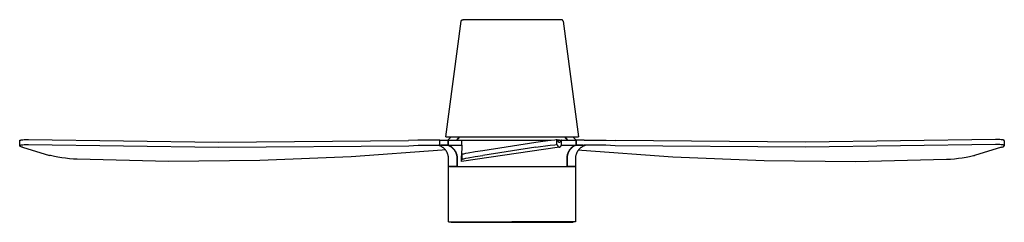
# Model space of a CAD drawing. Header units: millimetres. Extents: x 5973 to 8465, y 6091 to 7660.
# Tile 1 of 20: x 5973 to 7135, y 6091 to 6330. Entities that reach past the tile are written whole.
import ezdxf

# ---------------------------------------------------------------- set-up
doc = ezdxf.new("R2010")
doc.units = ezdxf.units.MM
doc.layers.add('Make2D$Visible$Curvas', color=7, linetype='Continuous')

msp = doc.modelspace()

# ---------------------------------------------------------------- linework, layer by layer
at = {"layer": 'Make2D$Visible$Curvas', "color": 7, "lineweight": -3, "true_color": 0xffffff}
for p, q in [((6475.8, 6191.5), (6493.9, 6328.4)), ((6493.9, 6328.7), (6493.9, 6328.8)), ((6493.9, 6328.8), (6494, 6328.8)), ((6493.9, 6328.6), (6493.9, 6328.7)), ((6493.9, 6328.5), (6493.9, 6328.6)), ((6493.9, 6328.6), (6493.9, 6328.6)), ((6493.9, 6328.4), (6493.9, 6328.5)), ((6494, 6329), (6494.1, 6329.1)), ((6494, 6328.9), (6494, 6329)), ((6494, 6328.8), (6494, 6328.9)), ((6494, 6328.9), (6494, 6328.9)), ((6494.1, 6329.1), (6494.1, 6329.2)), ((6494.1, 6329.2), (6494.2, 6329.2)), ((6494.1, 6329.1), (6494.1, 6329.1)), ((6494.2, 6329.3), (6494.2, 6329.4)), ((6494.2, 6329.4), (6494.3, 6329.4)), ((6494.2, 6329.2), (6494.2, 6329.3)), ((6494.3, 6329.4), (6494.3, 6329.5)), ((6494.3, 6329.5), (6494.4, 6329.5)), ((6494.4, 6329.5), (6494.4, 6329.6)), ((6494.4, 6329.6), (6494.5, 6329.6)), ((6494.5, 6329.6), (6494.5, 6329.7)), ((6494.5, 6329.7), (6494.6, 6329.7)), ((6494.6, 6329.7), (6494.7, 6329.8)), ((6494.6, 6329.7), (6494.6, 6329.7)), ((6494.7, 6329.8), (6494.8, 6329.9)), ((6494.7, 6329.8), (6494.7, 6329.8)), ((6494.8, 6329.9), (6494.9, 6329.9)), ((6494.9, 6329.9), (6495, 6330)), ((6494.9, 6329.9), (6494.9, 6329.9)), ((6495, 6330), (6495, 6330)), ((6495, 6330), (6495.1, 6330)), ((6495.1, 6330), (6495.2, 6330)), ((6495.2, 6330), (6495.2, 6330.1)), ((6495.2, 6330.1), (6495.3, 6330.1)), ((6495.3, 6330.1), (6495.4, 6330.1)), ((6495.4, 6330.1), (6495.4, 6330.1)), ((6495.4, 6330.1), (6495.5, 6330.1)), ((6495.5, 6330.1), (6495.6, 6330.1)), ((6495.6, 6330.1), (6495.6, 6330.1)), ((6495.6, 6330.1), (6495.7, 6330.1)), ((6495.7, 6330.1), (6495.8, 6330.1)), ((6495.8, 6330.2), (6495.9, 6330.1)), ((6495.8, 6330.2), (6553.9, 6330.2)), ((6495.8, 6330.1), (6495.8, 6330.2)), ((6495.9, 6330.1), (6496, 6330.1)), ((6496, 6330.1), (6496, 6330.1)), ((6496, 6330.1), (6496.1, 6330.1)), ((6553.9, 6330.1), (6496.1, 6330.1)), ((6553.9, 6330.2), (6612, 6330.2)), ((6611.7, 6330.1), (6553.9, 6330.1)), ((6611.8, 6330.1), (6611.7, 6330.1)), ((6611.9, 6330.1), (6611.8, 6330.1)), ((6612, 6330.2), (6611.9, 6330.1)), ((6611.9, 6330.1), (6611.9, 6330.1)), ((6612.1, 6330.1), (6612, 6330.2)), ((6612.2, 6330.1), (6612.1, 6330.1)), ((6612.1, 6330.1), (6612.1, 6330.1)), ((6612.3, 6330.1), (6612.2, 6330.1)), ((6612.4, 6330.1), (6612.3, 6330.1)), ((6612.3, 6330.1), (6612.3, 6330.1)), ((6612.5, 6330.1), (6612.4, 6330.1)), ((6612.6, 6330.1), (6612.5, 6330.1)), ((6612.5, 6330.1), (6612.5, 6330.1)), ((6612.7, 6330), (6612.6, 6330.1)), ((6612.8, 6330), (6612.7, 6330)), ((6612.7, 6330), (6612.7, 6330)), ((6612.9, 6329.9), (6612.8, 6330)), ((6612.8, 6330), (6612.8, 6330)), ((6613, 6329.9), (6612.9, 6329.9)), ((6613.1, 6329.8), (6613, 6329.9)), ((6613, 6329.9), (6613, 6329.9)), ((6613.2, 6329.7), (6613.1, 6329.8)), ((6613.1, 6329.8), (6613.1, 6329.8)), ((6613.3, 6329.7), (6613.2, 6329.7)), ((6613.4, 6329.6), (6613.3, 6329.7)), ((6613.3, 6329.7), (6613.3, 6329.7)), ((6613.4, 6329.5), (6613.4, 6329.6)), ((6613.4, 6329.6), (6613.4, 6329.6)), ((6613.5, 6329.5), (6613.4, 6329.5)), ((6613.5, 6329.4), (6613.5, 6329.5)), ((6613.6, 6329.4), (6613.5, 6329.4)), ((6613.6, 6329.3), (6613.6, 6329.4)), ((6613.7, 6329.2), (6613.6, 6329.3)), ((6613.7, 6329.1), (6613.7, 6329.2)), ((6613.7, 6329.2), (6613.7, 6329.2)), ((6613.8, 6329.1), (6613.7, 6329.1)), ((6613.8, 6329), (6613.8, 6329.1)), ((6613.8, 6328.9), (6613.8, 6329)), ((6613.9, 6328.8), (6613.8, 6328.9)), ((6613.8, 6328.9), (6613.8, 6328.9)), ((6613.9, 6328.7), (6613.9, 6328.8)), ((6613.9, 6328.8), (6613.9, 6328.8)), ((6613.9, 6328.6), (6613.9, 6328.7)), ((6614, 6328.5), (6613.9, 6328.6)), ((6613.9, 6328.6), (6613.9, 6328.6)), ((6614, 6328.4), (6614, 6328.5)), ((6614, 6328.4), (6632, 6191.5)), ((6475.8, 6191.5), (6553.9, 6191.5)), ((6478.2, 6187.7), (6481.9, 6191.5)), ((6491.4, 6191.5), (6488.1, 6187.7)), ((6491.7, 6191.5), (6488.5, 6187.7)), ((6553.9, 6191.5), (6632, 6191.5)), ((6615.8, 6191.5), (6619, 6187.7)), ((6616.1, 6191.5), (6619.3, 6187.7)), ((6625.6, 6191.5), (6629.3, 6187.7)), ((5973, 6187.1), (5973, 6187.2)), ((5973, 6187.2), (5973, 6187.2)), ((5973, 6187.2), (5973, 6187.2)), ((5973, 6187.2), (5973, 6187.2)), ((5973, 6187.2), (5973, 6187.2)), ((5973, 6187.2), (5973, 6187.2)), ((5973, 6187.2), (5973, 6187.2)), ((5973, 6187.2), (5973, 6187.2)), ((5973, 6187.2), (5973, 6187.2)), ((5973, 6187.2), (5973, 6187.2)), ((5973, 6187.2), (5973.1, 6187.2)), ((5973, 6187), (5973, 6187.1)), ((5973, 6187.1), (5973, 6187.1)), ((5973, 6187.1), (5973, 6187.1)), ((5973, 6187.1), (5973, 6187.1)), ((5973, 6187.1), (5973, 6187.1)), ((5973, 6187.1), (5973, 6187.1)), ((5973, 6187.1), (5973, 6187.1)), ((5973, 6187.1), (5973, 6187.1)), ((5973, 6187.1), (5973, 6187.1)), ((5973, 6187.1), (5973, 6187.1)), ((5973, 6187.1), (5973, 6187.1)), ((5973, 6181.1), (5973, 6187)), ((5973, 6187), (5973, 6187)), ((5973, 6187), (5973, 6187)), ((5973, 6187), (5973, 6187)), ((5973, 6187), (5973, 6187)), ((5973, 6181.2), (5973, 6181.3)), ((5973, 6181.3), (5973, 6181.3)), ((5973, 6181.3), (5973, 6181.3)), ((5973, 6181.3), (5973, 6181.3)), ((5973, 6181.3), (5973, 6181.3)), ((5973, 6181.3), (5973, 6181.3)), ((5973, 6181.3), (5973, 6181.3)), ((5973, 6181.3), (5973, 6181.3)), ((5973, 6181.3), (5973, 6181.3)), ((5973, 6181.3), (5973, 6181.3)), ((5973, 6181.3), (5973.1, 6181.3)), ((5973, 6181.1), (5973, 6181.2)), ((5973, 6181.2), (5973, 6181.2)), ((5973, 6181.2), (5973, 6181.2)), ((5973, 6181.2), (5973, 6181.2)), ((5973, 6181.2), (5973, 6181.2)), ((5973, 6181.2), (5973, 6181.2)), ((5973, 6181.2), (5973, 6181.2)), ((5973, 6181.2), (5973, 6181.2)), ((5973, 6181.2), (5973, 6181.2)), ((5973, 6181.2), (5973, 6181.2)), ((5973, 6181.1), (5973, 6181.1)), ((5973, 6181.1), (5973, 6181.1)), ((5973, 6181.1), (5973, 6181.1)), ((5973, 6181.1), (5973, 6181.1)), ((5973, 6181.1), (5973, 6181.1)), ((5973, 6181), (5973, 6181.1)), ((5973, 6181.1), (5973, 6181.1)), ((5973, 6181.1), (5973, 6181.1)), ((5973, 6181.1), (5973, 6181.1)), ((5973, 6181.1), (5973, 6181.1)), ((5973, 6181.1), (5973, 6181.1)), ((5973, 6181.1), (5973, 6181.1)), ((5973, 6180.9), (5973, 6181)), ((5973, 6181), (5973, 6181)), ((5973, 6181), (5973, 6181)), ((5973, 6181), (5973, 6181)), ((5973, 6181), (5973, 6181)), ((5973, 6181), (5973, 6181)), ((5973, 6181), (5973, 6181)), ((5973, 6181), (5973, 6181)), ((5973, 6181), (5973, 6181)), ((5973, 6181), (5973, 6181)), ((5973, 6181), (5973, 6181)), ((5973, 6181), (5973, 6181)), ((5973.1, 6180.8), (5973, 6180.9)), ((5973, 6180.9), (5973, 6180.9)), ((5973, 6180.9), (5973, 6180.9)), ((5973, 6180.9), (5973, 6180.9)), ((5973, 6180.9), (5973, 6180.9)), ((5973, 6180.9), (5973, 6180.9)), ((5973, 6180.9), (5973, 6180.9)), ((5973.1, 6187.3), (5973.2, 6187.4)), ((5973.1, 6187.2), (5973.1, 6187.3)), ((5973.1, 6187.3), (5973.1, 6187.3)), ((5973.1, 6187.3), (5973.1, 6187.3)), ((5973.1, 6187.3), (5973.1, 6187.3)), ((5973.1, 6187.3), (5973.1, 6187.3)), ((5973.1, 6187.3), (5973.1, 6187.3)), ((5973.1, 6187.3), (5973.1, 6187.3)), ((5973.1, 6187.3), (5973.1, 6187.3)), ((5973.1, 6187.3), (5973.1, 6187.3)), ((5973.1, 6181.4), (5973.2, 6181.5)), ((5973.1, 6181.3), (5973.1, 6181.4)), ((5973.1, 6181.4), (5973.1, 6181.4)), ((5973.1, 6181.4), (5973.1, 6181.4)), ((5973.1, 6181.4), (5973.1, 6181.4)), ((5973.1, 6181.4), (5973.1, 6181.4)), ((5973.1, 6181.4), (5973.1, 6181.4)), ((5973.1, 6181.4), (5973.1, 6181.4)), ((5973.1, 6181.4), (5973.1, 6181.4)), ((5973.1, 6181.3), (5973.1, 6181.3)), ((5973.1, 6180.7), (5973.1, 6180.8)), ((5973.1, 6180.8), (5973.1, 6180.8)), ((5973.1, 6180.8), (5973.1, 6180.8)), ((5973.1, 6180.8), (5973.1, 6180.8)), ((5973.1, 6180.8), (5973.1, 6180.8)), ((5973.1, 6180.8), (5973.1, 6180.8)), ((5973.2, 6180.7), (5973.1, 6180.7)), ((5973.2, 6187.4), (5973.2, 6187.4)), ((5973.2, 6187.4), (5973.2, 6187.4)), ((5973.2, 6187.4), (5973.2, 6187.4)), ((5973.2, 6187.4), (5973.3, 6187.4)), ((5973.2, 6181.5), (5973.2, 6181.5)), ((5973.2, 6181.5), (5973.2, 6181.5)), ((5973.2, 6181.5), (5973.2, 6181.5)), ((5973.2, 6181.5), (5973.3, 6181.5)), ((5973.2, 6180.6), (5973.2, 6180.7)), ((5973.2, 6180.7), (5973.2, 6180.7)), ((5973.2, 6180.7), (5973.2, 6180.7)), ((5973.2, 6180.7), (5973.2, 6180.7)), ((5973.3, 6180.6), (5973.2, 6180.6)), ((5973.3, 6187.4), (5973.3, 6187.5)), ((5973.3, 6187.5), (5973.3, 6187.5)), ((5973.3, 6187.5), (5973.4, 6187.5)), ((5973.3, 6187.4), (5973.3, 6187.4)), ((5973.3, 6181.5), (5973.3, 6181.6)), ((5973.3, 6181.6), (5973.3, 6181.6)), ((5973.3, 6181.6), (5973.4, 6181.6)), ((5973.3, 6181.5), (5973.3, 6181.5)), ((5973.4, 6180.5), (5973.3, 6180.6)), ((5973.3, 6180.6), (5973.3, 6180.6)), ((5973.4, 6187.5), (5973.5, 6187.6)), ((5973.4, 6187.5), (5973.4, 6187.5)), ((5973.4, 6181.6), (5973.5, 6181.7)), ((5973.4, 6181.6), (5973.4, 6181.6)), ((5973.5, 6180.4), (5973.4, 6180.5)), ((5973.4, 6180.5), (5973.4, 6180.5)), ((5973.5, 6187.6), (5973.5, 6187.6)), ((5973.5, 6187.6), (5973.6, 6187.6)), ((5973.5, 6181.7), (5973.5, 6181.7)), ((5973.5, 6181.7), (5973.6, 6181.7)), ((5973.6, 6180.4), (5973.5, 6180.4)), ((5973.6, 6187.6), (5973.7, 6187.6)), ((5973.6, 6181.7), (5973.7, 6181.7)), ((5973.7, 6180.3), (5973.6, 6180.4)), ((5973.6, 6180.4), (5973.6, 6180.4)), ((5973.7, 6187.6), (5973.7, 6187.7)), ((5973.7, 6187.7), (5973.8, 6187.7)), ((5973.7, 6181.7), (5973.7, 6181.8)), ((5973.7, 6181.8), (5973.8, 6181.8)), ((5973.8, 6180.3), (5973.7, 6180.3)), ((5973.8, 6187.7), (5973.9, 6187.7)), ((5973.8, 6181.8), (5973.9, 6181.8)), ((5974, 6180.2), (5973.8, 6180.3)), ((5973.9, 6187.7), (5974, 6187.8)), ((5973.9, 6181.8), (5974, 6181.9)), ((5974, 6187.8), (5974.2, 6187.8)), ((5974, 6181.9), (5974.2, 6181.9)), ((5974.1, 6180.1), (5974, 6180.2)), ((5974.3, 6180), (5974.1, 6180.1)), ((5974.2, 6187.8), (5974.4, 6187.9)), ((5974.2, 6181.9), (5974.4, 6182)), ((5974.5, 6179.9), (5974.3, 6180)), ((5974.4, 6187.9), (5974.6, 6187.9)), ((5974.4, 6182), (5974.6, 6182)), ((5974.9, 6179.8), (5974.5, 6179.9)), ((5974.6, 6187.9), (5974.8, 6187.9)), ((5974.6, 6182), (5974.8, 6182)), ((5974.8, 6187.9), (5975.2, 6188)), ((5974.8, 6182), (5975.2, 6182.1)), ((5975.4, 6179.6), (5974.9, 6179.8)), ((5975.2, 6188), (5975.7, 6188.1)), ((5975.2, 6182.1), (5975.7, 6182.2)), ((5975.9, 6179.4), (5975.4, 6179.6)), ((5975.7, 6188.1), (5976.2, 6188.2)), ((5975.7, 6182.2), (5976.2, 6182.3)), ((5976.2, 6188.2), (5976.8, 6188.2)), ((5976.2, 6182.3), (5976.8, 6182.3)), ((5976.8, 6188.2), (5978.2, 6188.3)), ((5976.8, 6182.3), (5978.2, 6182.4)), ((5978.2, 6188.3), (5979.7, 6188.4)), ((5978.2, 6182.4), (5979.7, 6182.5)), ((5979.7, 6188.4), (5981.4, 6188.4)), ((5979.7, 6182.5), (5981.4, 6182.5)), ((5981.4, 6188.4), (5983.2, 6188.4)), ((5981.4, 6182.5), (5983.2, 6182.5)), ((5983.2, 6188.4), (6207.5, 6185.4)), ((5983.2, 6182.5), (6207.6, 6179.5)), ((6207.5, 6185.4), (6431.8, 6187.1)), ((6207.6, 6179.5), (6432.1, 6181.1)), ((6442.7, 6187.6), (6431.8, 6187.1)), ((6432.1, 6181.1), (6442.9, 6181.6)), ((6448.4, 6187.7), (6442.7, 6187.6)), ((6442.9, 6181.6), (6446.6, 6181.6)), ((6446.6, 6181.6), (6451.2, 6181.7)), ((6468.7, 6187.7), (6448.4, 6187.7)), ((6451.2, 6181.7), (6468.7, 6181.7)), ((6467.3, 6181.5), (6466.8, 6181.7)), ((6467.9, 6181.3), (6467.3, 6181.5)), ((6468.4, 6181.1), (6467.9, 6181.3)), ((6468.2, 6181.2), (6468.2, 6181.2)), ((6468.9, 6180.9), (6468.4, 6181.1)), ((6468.7, 6187.7), (6478.2, 6187.7)), ((6468.7, 6181.7), (6468.7, 6187.7)), ((6468.7, 6181.7), (6478.2, 6181.7)), ((6469.4, 6180.7), (6468.9, 6180.9)), ((6470, 6180.4), (6469.4, 6180.7)), ((6478.4, 6181.6), (6469.9, 6181.7)), ((6470.5, 6180.1), (6470, 6180.4)), ((6471, 6179.8), (6470.5, 6180.1)), ((6471.4, 6179.5), (6471, 6179.8)), ((6471.9, 6179.2), (6471.4, 6179.5)), ((6478.2, 6187.7), (6478.2, 6181.7)), ((6478.2, 6187.7), (6478.6, 6187.7)), ((6478.2, 6181.7), (6478.5, 6181.6)), ((6478.5, 6181.6), (6478.7, 6181.5)), ((6478.6, 6187.7), (6494.6, 6187.7)), ((6478.6, 6187.7), (6478.6, 6181.7)), ((6478.6, 6181.7), (6494.5, 6181.7)), ((6478.6, 6181.7), (6478.8, 6181.6)), ((6478.7, 6181.5), (6478.9, 6181.4)), ((6478.8, 6181.6), (6479.1, 6181.5)), ((6478.9, 6181.4), (6479.2, 6181.3)), ((6479.1, 6181.5), (6479.3, 6181.4)), ((6479.2, 6181.3), (6479.4, 6181.2)), ((6479.3, 6181.4), (6479.5, 6181.3)), ((6479.4, 6181.2), (6479.6, 6181.1)), ((6479.5, 6181.3), (6479.8, 6181.2)), ((6479.6, 6181.1), (6479.9, 6181)), ((6479.8, 6181.2), (6480, 6181.1)), ((6479.9, 6181), (6480.1, 6180.9)), ((6480, 6181.1), (6480.2, 6181)), ((6480.1, 6180.9), (6480.3, 6180.8)), ((6480.2, 6181), (6480.5, 6180.9)), ((6480.3, 6180.8), (6480.5, 6180.7)), ((6480.5, 6180.9), (6480.7, 6180.8)), ((6480.5, 6180.7), (6480.8, 6180.5)), ((6480.7, 6180.8), (6480.9, 6180.7)), ((6480.8, 6180.5), (6481, 6180.4)), ((6480.9, 6180.7), (6481.1, 6180.5)), ((6481, 6180.4), (6481.2, 6180.3)), ((6481.1, 6180.5), (6481.4, 6180.4)), ((6481.2, 6180.3), (6481.5, 6180.1)), ((6481.4, 6180.4), (6481.6, 6180.3)), ((6481.5, 6180.1), (6481.7, 6180)), ((6481.6, 6180.3), (6481.8, 6180.1)), ((6481.7, 6180), (6481.9, 6179.8)), ((6481.8, 6180.1), (6482, 6180)), ((6481.9, 6179.8), (6482.1, 6179.7)), ((6482, 6180), (6482.3, 6179.8)), ((6482.1, 6179.7), (6482.3, 6179.5)), ((6482.3, 6179.8), (6482.5, 6179.7)), ((6482.3, 6179.5), (6482.5, 6179.3)), ((6482.5, 6179.7), (6482.7, 6179.5)), ((6482.7, 6179.5), (6482.9, 6179.3)), ((6494.5, 6181.8), (6494.2, 6168.9)), ((6609.8, 6179.5), (6494.2, 6162.4)), ((6494.5, 6181.8), (6494.6, 6186.6)), ((6494.6, 6187.7), (6600.1, 6187.7)), ((6494.6, 6186.6), (6494.6, 6187.7)), ((6519.3, 6175.6), (6582, 6185.2)), ((6582, 6185.2), (6598.6, 6187.6)), ((6582, 6179.3), (6598.6, 6181.7)), ((6587.5, 6186), (6587.5, 6186)), ((6596.9, 6187.7), (6596.9, 6187.7)), ((6598.2, 6187.5), (6598.2, 6187.5)), ((6598.6, 6187.6), (6604.1, 6188.2)), ((6598.6, 6181.7), (6604.1, 6182.3)), ((6604.1, 6188.2), (6605.8, 6188.4)), ((6604.1, 6182.3), (6605.8, 6182.5)), ((6605.8, 6188.4), (6606.4, 6188.4)), ((6605.8, 6182.5), (6606.4, 6182.5)), ((6606.4, 6188.4), (6606.6, 6188.4)), ((6606.4, 6182.5), (6606.6, 6182.5)), ((6606.6, 6188.4), (6606.7, 6188.4)), ((6606.6, 6182.5), (6606.7, 6182.5)), ((6606.7, 6188.4), (6606.8, 6188.4)), ((6606.7, 6182.5), (6606.8, 6182.5)), ((6606.8, 6188.4), (6607, 6188.1)), ((6606.8, 6182.5), (6606.8, 6188.4)), ((6606.8, 6188.4), (6606.8, 6188.4)), ((6607.1, 6187.7), (6606.8, 6187.7)), ((6606.8, 6182.5), (6606.8, 6182.5)), ((6606.8, 6182.5), (6607, 6182.2)), ((6607, 6188.1), (6607.1, 6187.8)), ((6607, 6182.2), (6607.1, 6181.9)), ((6607.1, 6187.8), (6607.3, 6187.5)), ((6607.1, 6187.7), (6611.9, 6187.7)), ((6607.1, 6181.9), (6607.3, 6181.6)), ((6607.2, 6187.6), (6611.9, 6187.6)), ((6609.7, 6187.7), (6607.3, 6187.7)), ((6607.3, 6187.5), (6607.4, 6187.2)), ((6607.3, 6181.6), (6607.4, 6181.3)), ((6607.4, 6187.2), (6607.5, 6187.1)), ((6607.4, 6181.3), (6607.6, 6181.1)), ((6607.5, 6187.1), (6607.6, 6187)), ((6611.7, 6187.1), (6607.6, 6186.9)), ((6607.6, 6187), (6607.6, 6186.8)), ((6607.6, 6186.8), (6607.7, 6186.7)), ((6607.6, 6181.1), (6607.6, 6181)), ((6607.6, 6181), (6607.7, 6180.8)), ((6607.7, 6186.7), (6607.8, 6186.6)), ((6607.7, 6180.8), (6607.8, 6180.7)), ((6607.8, 6186.6), (6607.9, 6186.5)), ((6607.8, 6180.7), (6607.9, 6180.6)), ((6607.9, 6186.5), (6608, 6186.4)), ((6607.9, 6180.6), (6608, 6180.5)), ((6608, 6186.4), (6608, 6186.3)), ((6608, 6186.3), (6608.1, 6186.2)), ((6608, 6180.5), (6608, 6180.4)), ((6608, 6180.4), (6608.1, 6180.3)), ((6608.1, 6186.2), (6608.2, 6186.1)), ((6608.1, 6180.3), (6608.2, 6180.3)), ((6608.2, 6186.1), (6608.3, 6186.1)), ((6608.2, 6180.3), (6608.3, 6180.2)), ((6608.3, 6186.1), (6608.3, 6186)), ((6608.3, 6186), (6608.4, 6185.9)), ((6608.3, 6180.2), (6608.3, 6180.1)), ((6608.3, 6180.1), (6608.4, 6180)), ((6608.4, 6185.9), (6608.5, 6185.9)), ((6608.4, 6180), (6608.5, 6180)), ((6608.5, 6185.9), (6608.5, 6185.9)), ((6608.5, 6185.9), (6608.5, 6185.8)), ((6608.5, 6185.8), (6608.6, 6185.8)), ((6608.5, 6180), (6608.5, 6179.9)), ((6608.5, 6179.9), (6608.6, 6179.9)), ((6608.6, 6185.8), (6608.6, 6185.8)), ((6608.6, 6185.8), (6608.7, 6185.7)), ((6608.6, 6179.9), (6608.6, 6179.9)), ((6608.6, 6179.9), (6608.7, 6179.8)), ((6608.7, 6185.7), (6608.7, 6185.7)), ((6608.7, 6185.7), (6608.7, 6185.7)), ((6608.7, 6185.7), (6608.8, 6185.7)), ((6608.7, 6179.8), (6608.7, 6179.8)), ((6608.7, 6179.8), (6608.7, 6179.8)), ((6608.7, 6179.8), (6608.8, 6179.8)), ((6608.8, 6185.7), (6608.8, 6185.6)), ((6608.8, 6185.6), (6608.8, 6185.6)), ((6608.8, 6185.6), (6608.9, 6185.6)), ((6608.8, 6179.8), (6608.8, 6179.7)), ((6608.8, 6179.7), (6608.8, 6179.7)), ((6608.8, 6179.7), (6608.9, 6179.7)), ((6608.9, 6185.6), (6608.9, 6185.6)), ((6608.9, 6185.6), (6609, 6185.6)), ((6608.9, 6179.7), (6608.9, 6179.7)), ((6608.9, 6179.7), (6609, 6179.7)), ((6609, 6185.6), (6609, 6185.5)), ((6609, 6185.5), (6609, 6185.5)), ((6609, 6185.5), (6609.1, 6185.5)), ((6609, 6179.7), (6609, 6179.6)), ((6609, 6179.6), (6609, 6179.6)), ((6609, 6179.6), (6609.1, 6179.6)), ((6609.1, 6185.5), (6609.1, 6185.5)), ((6609.1, 6185.5), (6609.2, 6185.5)), ((6609.1, 6179.6), (6609.1, 6179.6)), ((6609.1, 6179.6), (6609.2, 6179.6)), ((6609.2, 6185.5), (6609.2, 6185.5)), ((6609.2, 6185.5), (6609.2, 6185.5)), ((6609.2, 6185.5), (6609.3, 6185.4)), ((6609.2, 6179.6), (6609.2, 6179.6)), ((6609.2, 6179.6), (6609.2, 6179.6)), ((6609.2, 6179.6), (6609.3, 6179.5)), ((6609.3, 6185.4), (6609.3, 6185.4)), ((6609.3, 6185.4), (6609.3, 6185.4)), ((6609.3, 6185.4), (6609.4, 6185.4)), ((6609.3, 6179.5), (6609.3, 6179.5)), ((6609.3, 6179.5), (6609.3, 6179.5)), ((6609.3, 6179.5), (6609.4, 6179.5)), ((6609.4, 6185.4), (6609.4, 6185.4)), ((6609.4, 6185.4), (6609.4, 6185.4)), ((6609.4, 6185.4), (6609.4, 6185.4)), ((6609.4, 6185.4), (6609.5, 6185.4)), ((6609.4, 6179.5), (6609.4, 6179.5)), ((6609.4, 6179.5), (6609.4, 6179.5)), ((6609.4, 6179.5), (6609.5, 6179.5)), ((6609.5, 6185.4), (6609.5, 6185.4)), ((6609.5, 6185.4), (6609.5, 6185.4)), ((6609.5, 6185.4), (6609.6, 6185.4)), ((6609.5, 6179.5), (6609.5, 6179.5)), ((6609.5, 6179.5), (6609.5, 6179.5)), ((6609.5, 6179.5), (6609.6, 6179.5)), ((6609.6, 6185.4), (6609.6, 6185.4)), ((6609.6, 6185.4), (6609.6, 6185.4)), ((6609.6, 6185.4), (6609.6, 6185.4)), ((6609.6, 6185.4), (6609.7, 6185.4)), ((6609.6, 6179.5), (6609.6, 6179.5)), ((6609.6, 6179.5), (6609.6, 6179.5)), ((6609.6, 6179.5), (6609.7, 6179.5)), ((6609.7, 6185.4), (6609.8, 6185.5)), ((6609.7, 6185.4), (6609.7, 6185.4)), ((6609.7, 6185.4), (6609.7, 6185.4)), ((6609.7, 6185.4), (6609.7, 6185.4)), ((6609.7, 6179.5), (6609.7, 6179.5)), ((6609.7, 6179.5), (6609.7, 6179.5)), ((6609.7, 6179.5), (6609.7, 6179.5)), ((6609.7, 6179.5), (6609.8, 6179.5)), ((6609.8, 6185.5), (6610, 6185.5)), ((6609.8, 6179.5), (6609.9, 6179.5)), ((6609.9, 6179.5), (6610, 6179.6)), ((6610, 6185.5), (6610.1, 6185.5)), ((6610, 6179.6), (6610.1, 6179.6)), ((6610.1, 6185.5), (6610.2, 6185.6)), ((6610.1, 6179.6), (6610.2, 6179.7)), ((6610.2, 6185.6), (6610.3, 6185.6)), ((6610.2, 6179.7), (6610.3, 6179.7)), ((6610.3, 6185.6), (6610.4, 6185.7)), ((6610.3, 6179.7), (6610.4, 6179.8)), ((6610.4, 6185.7), (6610.5, 6185.7)), ((6610.4, 6179.8), (6610.5, 6179.8)), ((6610.5, 6185.7), (6610.6, 6185.8)), ((6610.5, 6179.8), (6610.6, 6179.9)), ((6610.6, 6185.8), (6610.6, 6185.9)), ((6610.6, 6185.9), (6610.7, 6185.9)), ((6610.6, 6179.9), (6610.7, 6179.9)), ((6610.7, 6185.9), (6610.8, 6186)), ((6610.7, 6179.9), (6610.8, 6180)), ((6610.8, 6186), (6610.9, 6186.1)), ((6610.8, 6180), (6610.9, 6180.1)), ((6610.8, 6180), (6610.8, 6180)), ((6610.9, 6186.1), (6611, 6186.1)), ((6610.9, 6180.1), (6611, 6180.2)), ((6611, 6186.1), (6611.1, 6186.2)), ((6611, 6180.2), (6611.1, 6180.2)), ((6611.1, 6186.2), (6611.2, 6186.3)), ((6611.1, 6180.2), (6611.2, 6180.3)), ((6611.2, 6186.4), (6611.3, 6186.5)), ((6611.2, 6186.3), (6611.2, 6186.4)), ((6611.2, 6180.4), (6611.3, 6180.5)), ((6611.2, 6180.3), (6611.2, 6180.4)), ((6611.3, 6186.5), (6611.4, 6186.5)), ((6611.3, 6180.5), (6611.4, 6180.6)), ((6611.4, 6186.6), (6611.5, 6186.7)), ((6611.4, 6186.5), (6611.4, 6186.6)), ((6611.4, 6180.6), (6611.5, 6180.7)), ((6611.5, 6186.7), (6611.6, 6186.8)), ((6611.5, 6180.7), (6611.6, 6180.8)), ((6611.5, 6180.7), (6611.5, 6180.7)), ((6611.6, 6186.9), (6611.7, 6187)), ((6611.6, 6186.8), (6611.6, 6186.9)), ((6611.6, 6180.9), (6611.7, 6181)), ((6611.6, 6180.8), (6611.6, 6180.9)), ((6611.9, 6187.6), (6611.7, 6187.1)), ((6611.7, 6187), (6611.7, 6187.1)), ((6611.7, 6181.1), (6611.9, 6181.6)), ((6611.7, 6181), (6611.7, 6181.1)), ((6611.9, 6187.7), (6611.9, 6187.6)), ((6612.1, 6187.7), (6611.9, 6187.7)), ((6611.9, 6181.6), (6612, 6181.7)), ((6611.9, 6181.6), (6611.9, 6181.6)), ((6612, 6181.7), (6612.1, 6181.7)), ((6612.1, 6187.7), (6628.9, 6187.7)), ((6612.1, 6181.7), (6612.1, 6187.7)), ((6612.1, 6181.7), (6628.9, 6181.7)), ((6624.8, 6179.5), (6624.6, 6179.3)), ((6625, 6179.7), (6624.8, 6179.5)), ((6625.2, 6179.5), (6624.9, 6179.3)), ((6625.2, 6179.8), (6625, 6179.7)), ((6625.4, 6180), (6625.2, 6179.8)), ((6625.4, 6179.7), (6625.2, 6179.5)), ((6625.7, 6180.1), (6625.4, 6180)), ((6625.6, 6179.8), (6625.4, 6179.7)), ((6625.8, 6180), (6625.6, 6179.8)), ((6625.9, 6180.3), (6625.7, 6180.1)), ((6626, 6180.1), (6625.8, 6180)), ((6626.1, 6180.4), (6625.9, 6180.3)), ((6626.3, 6180.3), (6626, 6180.1)), ((6626.3, 6180.5), (6626.1, 6180.4)), ((6626.6, 6180.7), (6626.3, 6180.5)), ((6626.5, 6180.4), (6626.3, 6180.3)), ((6626.7, 6180.5), (6626.5, 6180.4)), ((6626.8, 6180.8), (6626.6, 6180.7)), ((6626.9, 6180.7), (6626.7, 6180.5)), ((6627, 6180.9), (6626.8, 6180.8)), ((6627.2, 6180.8), (6626.9, 6180.7)), ((6627.2, 6181), (6627, 6180.9)), ((6627.5, 6181.1), (6627.2, 6181)), ((6627.4, 6180.9), (6627.2, 6180.8)), ((6627.6, 6181), (6627.4, 6180.9)), ((6627.7, 6181.2), (6627.5, 6181.1)), ((6627.9, 6181.1), (6627.6, 6181)), ((6627.9, 6181.3), (6627.7, 6181.2)), ((6628.2, 6181.4), (6627.9, 6181.3)), ((6628.1, 6181.2), (6627.9, 6181.1)), ((6628.3, 6181.3), (6628.1, 6181.2)), ((6628.4, 6181.5), (6628.2, 6181.4)), ((6628.6, 6181.4), (6628.3, 6181.3)), ((6628.6, 6181.6), (6628.4, 6181.5)), ((6628.9, 6181.7), (6628.6, 6181.6)), ((6628.8, 6181.5), (6628.6, 6181.4)), ((6629, 6181.6), (6628.8, 6181.5)), ((6629.3, 6187.7), (6628.9, 6187.7)), ((6628.9, 6187.7), (6628.9, 6181.7)), ((6629.3, 6181.7), (6629, 6181.6)), ((6637.6, 6181.7), (6629.1, 6181.6)), ((6638.8, 6187.7), (6629.3, 6187.7)), ((6629.3, 6187.7), (6629.3, 6181.7)), ((6629.3, 6181.7), (6638.8, 6181.7)), ((6636, 6179.5), (6635.6, 6179.2)), ((6636.5, 6179.8), (6636, 6179.5)), ((6637, 6180.1), (6636.5, 6179.8)), ((6637.5, 6180.4), (6637, 6180.1)), ((6638, 6180.7), (6637.5, 6180.4)), ((6638.6, 6180.9), (6638, 6180.7)), ((6639.1, 6181.1), (6638.6, 6180.9)), ((6638.8, 6187.7), (6659.1, 6187.7)), ((6656.3, 6181.7), (6638.8, 6181.7)), ((6639.6, 6181.3), (6639.1, 6181.1)), ((6664.6, 6181.6), (6639.3, 6181.2)), ((6640.2, 6181.5), (6639.6, 6181.3)), ((6640.7, 6181.7), (6640.2, 6181.5)), ((6660.9, 6181.6), (6656.3, 6181.7)), ((6659.1, 6187.7), (6664.7, 6187.6)), ((6664.6, 6181.6), (6660.9, 6181.6)), ((6675.4, 6181.1), (6664.6, 6181.6)), ((6664.7, 6187.6), (6675.7, 6187.1)), ((6899.9, 6179.5), (6675.4, 6181.1)), ((6900, 6185.4), (6675.7, 6187.1)), ((7124.3, 6182.5), (6899.9, 6179.5)), ((7124.3, 6188.4), (6900, 6185.4)), ((7126.1, 6188.4), (7124.3, 6188.4)), ((7126.1, 6182.5), (7124.3, 6182.5)), ((7127.8, 6188.4), (7126.1, 6188.4)), ((7127.8, 6182.5), (7126.1, 6182.5)), ((7129.3, 6188.3), (7127.8, 6188.4)), ((7129.3, 6182.4), (7127.8, 6182.5)), ((7130.7, 6188.2), (7129.3, 6188.3)), ((7130.7, 6182.3), (7129.3, 6182.4)), ((7131.3, 6188.2), (7130.7, 6188.2)), ((7131.3, 6182.3), (7130.7, 6182.3)), ((7131.8, 6188.1), (7131.3, 6188.2)), ((7131.8, 6182.2), (7131.3, 6182.3)), ((7131.6, 6179.4), (7132.1, 6179.6)), ((7132.3, 6188), (7131.8, 6188.1)), ((7132.3, 6182.1), (7131.8, 6182.2)), ((7132.1, 6179.6), (7132.6, 6179.8)), ((7132.7, 6187.9), (7132.3, 6188)), ((7132.7, 6182), (7132.3, 6182.1)), ((7132.6, 6179.8), (7133, 6179.9)), ((7132.9, 6187.9), (7132.7, 6187.9)), ((7132.9, 6182), (7132.7, 6182)), ((7133.1, 6187.9), (7132.9, 6187.9)), ((7133.1, 6182), (7132.9, 6182)), ((7133, 6179.9), (7133.2, 6180)), ((7133.3, 6187.8), (7133.1, 6187.9)), ((7133.3, 6181.9), (7133.1, 6182)), ((7133.2, 6180), (7133.4, 6180.1)), ((7133.5, 6187.8), (7133.3, 6187.8)), ((7133.5, 6181.9), (7133.3, 6181.9)), ((7133.4, 6180.1), (7133.5, 6180.2)), ((7133.6, 6187.7), (7133.5, 6187.8)), ((7133.6, 6181.8), (7133.5, 6181.9)), ((7133.5, 6180.2), (7133.7, 6180.3)), ((7133.7, 6187.7), (7133.6, 6187.7)), ((7133.7, 6181.8), (7133.6, 6181.8)), ((7133.8, 6187.7), (7133.7, 6187.7)), ((7133.8, 6181.8), (7133.7, 6181.8)), ((7133.7, 6180.3), (7133.8, 6180.3)), ((7133.8, 6187.6), (7133.8, 6187.7)), ((7133.9, 6187.6), (7133.8, 6187.6)), ((7133.8, 6181.7), (7133.8, 6181.8)), ((7133.9, 6181.7), (7133.8, 6181.7)), ((7133.8, 6180.3), (7133.9, 6180.4)), ((7134, 6187.6), (7133.9, 6187.6)), ((7133.9, 6187.6), (7133.9, 6187.6)), ((7134, 6181.7), (7133.9, 6181.7)), ((7133.9, 6181.7), (7133.9, 6181.7)), ((7133.9, 6180.4), (7133.9, 6180.4)), ((7133.9, 6180.4), (7134, 6180.4)), ((7134.1, 6187.5), (7134, 6187.6)), ((7134.1, 6181.6), (7134, 6181.7)), ((7134, 6180.4), (7134, 6180.5)), ((7134, 6180.5), (7134.1, 6180.5)), ((7134.2, 6187.5), (7134.1, 6187.5)), ((7134.1, 6187.5), (7134.1, 6187.5)), ((7134.2, 6181.6), (7134.1, 6181.6)), ((7134.1, 6181.6), (7134.1, 6181.6)), ((7134.1, 6180.5), (7134.2, 6180.6)), ((7134.2, 6187.4), (7134.2, 6187.5)), ((7134.2, 6187.5), (7134.2, 6187.5)), ((7134.3, 6187.4), (7134.2, 6187.4)), ((7134.2, 6187.4), (7134.2, 6187.4)), ((7134.2, 6181.5), (7134.2, 6181.6)), ((7134.2, 6181.6), (7134.2, 6181.6)), ((7134.3, 6181.5), (7134.2, 6181.5)), ((7134.2, 6181.5), (7134.2, 6181.5)), ((7134.2, 6180.6), (7134.3, 6180.7)), ((7134.2, 6180.6), (7134.2, 6180.6)), ((7134.2, 6180.6), (7134.2, 6180.6)), ((7134.3, 6187.3), (7134.3, 6187.4)), ((7134.3, 6187.4), (7134.3, 6187.4)), ((7134.3, 6187.4), (7134.3, 6187.4)), ((7134.3, 6187.4), (7134.3, 6187.4)), ((7134.4, 6187.3), (7134.3, 6187.3)), ((7134.3, 6181.4), (7134.3, 6181.5)), ((7134.3, 6181.5), (7134.3, 6181.5)), ((7134.3, 6181.5), (7134.3, 6181.5)), ((7134.3, 6181.5), (7134.3, 6181.5)), ((7134.4, 6181.4), (7134.3, 6181.4)), ((7134.3, 6180.7), (7134.4, 6180.8)), ((7134.3, 6180.7), (7134.3, 6180.7)), ((7134.3, 6180.7), (7134.3, 6180.7)), ((7134.3, 6180.7), (7134.3, 6180.7)), ((7134.3, 6180.7), (7134.3, 6180.7)), ((7134.4, 6187.2), (7134.4, 6187.3)), ((7134.4, 6187.3), (7134.4, 6187.3)), ((7134.4, 6187.3), (7134.4, 6187.3)), ((7134.4, 6187.3), (7134.4, 6187.3)), ((7134.4, 6187.3), (7134.4, 6187.3)), ((7134.4, 6187.3), (7134.4, 6187.3)), ((7134.4, 6187.3), (7134.4, 6187.3)), ((7134.4, 6187.3), (7134.4, 6187.3)), ((7134.5, 6187.2), (7134.4, 6187.2)), ((7134.4, 6187.2), (7134.4, 6187.2)), ((7134.4, 6187.2), (7134.4, 6187.2)), ((7134.4, 6181.3), (7134.4, 6181.4)), ((7134.4, 6181.4), (7134.4, 6181.4)), ((7134.4, 6181.4), (7134.4, 6181.4)), ((7134.4, 6181.4), (7134.4, 6181.4)), ((7134.4, 6181.4), (7134.4, 6181.4)), ((7134.4, 6181.4), (7134.4, 6181.4)), ((7134.4, 6181.4), (7134.4, 6181.4)), ((7134.5, 6181.3), (7134.4, 6181.3)), ((7134.4, 6181.3), (7134.4, 6181.3)), ((7134.4, 6181.3), (7134.4, 6181.3)), ((7134.4, 6181.3), (7134.4, 6181.3)), ((7134.4, 6180.8), (7134.4, 6180.9)), ((7134.4, 6180.9), (7134.5, 6180.9)), ((7134.4, 6180.8), (7134.4, 6180.8)), ((7134.4, 6180.8), (7134.4, 6180.8)), ((7134.4, 6180.8), (7134.4, 6180.8)), ((7134.4, 6180.8), (7134.4, 6180.8)), ((7134.4, 6180.8), (7134.4, 6180.8)), ((7134.5, 6187.1), (7134.5, 6187.2)), ((7134.5, 6187.2), (7134.5, 6187.2)), ((7134.5, 6187.2), (7134.5, 6187.2)), ((7134.5, 6187.2), (7134.5, 6187.2)), ((7134.5, 6187.2), (7134.5, 6187.2)), ((7134.5, 6187.2), (7134.5, 6187.2)), ((7134.5, 6187.2), (7134.5, 6187.2)), ((7134.5, 6187.2), (7134.5, 6187.2)), ((7134.5, 6187), (7134.5, 6187.1)), ((7134.5, 6187.1), (7134.5, 6187.1)), ((7134.5, 6187.1), (7134.5, 6187.1)), ((7134.5, 6187.1), (7134.5, 6187.1)), ((7134.5, 6187.1), (7134.5, 6187.1)), ((7134.5, 6187.1), (7134.5, 6187.1)), ((7134.5, 6187.1), (7134.5, 6187.1)), ((7134.5, 6187.1), (7134.5, 6187.1)), ((7134.5, 6187.1), (7134.5, 6187.1)), ((7134.5, 6187.1), (7134.5, 6187.1)), ((7134.5, 6187.1), (7134.5, 6187.1)), ((7134.5, 6187), (7134.5, 6181.1)), ((7134.5, 6187), (7134.5, 6187)), ((7134.5, 6187), (7134.5, 6187)), ((7134.5, 6187), (7134.5, 6187)), ((7134.5, 6187), (7134.5, 6187)), ((7134.5, 6181.2), (7134.5, 6181.3)), ((7134.5, 6181.3), (7134.5, 6181.3)), ((7134.5, 6181.3), (7134.5, 6181.3)), ((7134.5, 6181.3), (7134.5, 6181.3)), ((7134.5, 6181.3), (7134.5, 6181.3)), ((7134.5, 6181.3), (7134.5, 6181.3)), ((7134.5, 6181.3), (7134.5, 6181.3)), ((7134.5, 6181.3), (7134.5, 6181.3)), ((7134.5, 6181.1), (7134.5, 6181.2)), ((7134.5, 6181.2), (7134.5, 6181.2)), ((7134.5, 6181.2), (7134.5, 6181.2)), ((7134.5, 6181.2), (7134.5, 6181.2)), ((7134.5, 6181.2), (7134.5, 6181.2)), ((7134.5, 6181.2), (7134.5, 6181.2)), ((7134.5, 6181.2), (7134.5, 6181.2)), ((7134.5, 6181.2), (7134.5, 6181.2)), ((7134.5, 6181.2), (7134.5, 6181.2)), ((7134.5, 6181.2), (7134.5, 6181.2)), ((7134.5, 6181.1), (7134.5, 6181.1)), ((7134.5, 6181.1), (7134.5, 6181.1)), ((7134.5, 6181.1), (7134.5, 6181.1)), ((7134.5, 6181.1), (7134.5, 6181.1)), ((7134.5, 6181.1), (7134.5, 6181.1)), ((7134.5, 6181), (7134.5, 6181.1)), ((7134.5, 6181.1), (7134.5, 6181.1)), ((7134.5, 6181.1), (7134.5, 6181.1)), ((7134.5, 6181.1), (7134.5, 6181.1)), ((7134.5, 6181.1), (7134.5, 6181.1)), ((7134.5, 6181.1), (7134.5, 6181.1)), ((7134.5, 6181.1), (7134.5, 6181.1)), ((7134.5, 6180.9), (7134.5, 6181)), ((7134.5, 6181), (7134.5, 6181)), ((7134.5, 6181), (7134.5, 6181)), ((7134.5, 6181), (7134.5, 6181)), ((7134.5, 6181), (7134.5, 6181)), ((7134.5, 6181), (7134.5, 6181)), ((7134.5, 6181), (7134.5, 6181)), ((7134.5, 6181), (7134.5, 6181)), ((7134.5, 6181), (7134.5, 6181)), ((7134.5, 6181), (7134.5, 6181)), ((7134.5, 6181), (7134.5, 6181)), ((7134.5, 6181), (7134.5, 6181)), ((7134.5, 6180.9), (7134.5, 6180.9)), ((7134.5, 6180.9), (7134.5, 6180.9)), ((7134.5, 6180.9), (7134.5, 6180.9)), ((7134.5, 6180.9), (7134.5, 6180.9)), ((7134.5, 6180.9), (7134.5, 6180.9)), ((5976.4, 6179.3), (5975.9, 6179.4)), ((5976.4, 6179.3), (6008, 6169.7)), ((6008.6, 6169.5), (6008, 6169.7)), ((6009.3, 6169.4), (6008.6, 6169.5)), ((6010.7, 6169), (6009.3, 6169.4)), ((6012.3, 6168.6), (6010.7, 6169)), ((6014.1, 6168.3), (6012.3, 6168.6)), ((6018.1, 6167.5), (6014.1, 6168.3)), ((6363.9, 6167.9), (6256.3, 6163.5)), ((6471.3, 6175.7), (6363.9, 6167.9)), ((6475.2, 6176.1), (6471.3, 6175.7)), ((6472.4, 6178.9), (6471.9, 6179.2)), ((6472.8, 6178.5), (6472.4, 6178.9)), ((6473.3, 6178.2), (6472.8, 6178.5)), ((6473.7, 6177.8), (6473.3, 6178.2)), ((6474.1, 6177.4), (6473.7, 6177.8)), ((6474.5, 6177), (6474.1, 6177.4)), ((6474.9, 6176.5), (6474.5, 6177)), ((6475.3, 6176.1), (6474.9, 6176.5)), ((6475.6, 6175.6), (6475.3, 6176.1)), ((6475.9, 6175.2), (6475.6, 6175.6)), ((6476.3, 6174.7), (6475.9, 6175.2)), ((6476.6, 6174.2), (6476.3, 6174.7)), ((6476.9, 6173.7), (6476.6, 6174.2)), ((6477.1, 6173.2), (6476.9, 6173.7)), ((6477.4, 6172.7), (6477.1, 6173.2)), ((6477.6, 6172.2), (6477.4, 6172.7)), ((6477.8, 6171.7), (6477.6, 6172.2)), ((6478, 6171.1), (6477.8, 6171.7)), ((6478.2, 6170.6), (6478, 6171.1)), ((6478.4, 6170), (6478.2, 6170.6)), ((6478.5, 6169.5), (6478.4, 6170)), ((6478.6, 6168.9), (6478.5, 6169.5)), ((6478.7, 6168.4), (6478.6, 6168.9)), ((6478.7, 6156.6), (6478.7, 6168.4)), ((6482.5, 6179.3), (6482.8, 6179.2)), ((6482.8, 6179.2), (6483, 6179)), ((6482.9, 6179.3), (6483.1, 6179.2)), ((6483, 6179), (6483.2, 6178.8)), ((6483.1, 6179.2), (6483.3, 6179)), ((6483.2, 6178.8), (6483.4, 6178.6)), ((6483.3, 6179), (6483.5, 6178.8)), ((6483.4, 6178.6), (6483.6, 6178.4)), ((6483.5, 6178.8), (6483.7, 6178.6)), ((6483.6, 6178.4), (6483.8, 6178.2)), ((6483.7, 6178.6), (6483.9, 6178.4)), ((6483.8, 6178.2), (6484, 6178)), ((6483.9, 6178.4), (6484.1, 6178.2)), ((6484, 6178), (6484.2, 6177.8)), ((6484.1, 6178.2), (6484.3, 6178)), ((6484.2, 6177.8), (6484.4, 6177.6)), ((6484.3, 6178), (6484.5, 6177.8)), ((6484.4, 6177.6), (6484.6, 6177.4)), ((6484.5, 6177.8), (6484.7, 6177.6)), ((6484.6, 6177.4), (6484.7, 6177.2)), ((6484.7, 6177.6), (6484.9, 6177.4)), ((6484.7, 6177.2), (6484.9, 6177)), ((6484.9, 6177.4), (6485.1, 6177.2)), ((6484.9, 6177), (6485.1, 6176.8)), ((6485.1, 6177.2), (6485.3, 6177)), ((6485.1, 6176.8), (6485.3, 6176.5)), ((6485.3, 6177), (6485.5, 6176.8)), ((6485.3, 6176.5), (6485.5, 6176.3)), ((6485.5, 6176.8), (6485.6, 6176.5)), ((6485.5, 6176.3), (6485.6, 6176.1)), ((6485.6, 6176.5), (6485.8, 6176.3)), ((6485.6, 6176.1), (6485.8, 6175.8)), ((6485.8, 6176.3), (6486, 6176.1)), ((6485.8, 6175.8), (6486.1, 6175.3)), ((6486, 6176.1), (6486.1, 6175.8)), ((6486.1, 6175.8), (6486.4, 6175.3)), ((6486.1, 6175.3), (6486.4, 6174.8)), ((6486.4, 6175.3), (6486.7, 6174.8)), ((6486.4, 6174.8), (6486.7, 6174.3)), ((6486.7, 6174.8), (6487, 6174.3)), ((6486.7, 6174.3), (6486.9, 6173.8)), ((6486.9, 6173.8), (6487.2, 6173.3)), ((6487, 6174.3), (6487.3, 6173.8)), ((6487.2, 6173.3), (6487.4, 6172.8)), ((6487.3, 6173.8), (6487.5, 6173.3)), ((6487.4, 6172.8), (6487.6, 6172.2)), ((6487.5, 6173.3), (6487.8, 6172.8)), ((6487.6, 6172.2), (6487.8, 6171.7)), ((6487.8, 6172.8), (6488, 6172.2)), ((6487.8, 6171.7), (6488, 6171.1)), ((6488, 6172.2), (6488.2, 6171.7)), ((6488, 6171.1), (6488.2, 6170.6)), ((6488.2, 6171.7), (6488.3, 6171.1)), ((6488.2, 6170.6), (6488.3, 6170)), ((6488.3, 6171.1), (6488.5, 6170.6)), ((6488.3, 6170), (6488.4, 6169.5)), ((6488.4, 6169.5), (6488.5, 6168.9)), ((6488.5, 6170.6), (6488.6, 6170)), ((6488.5, 6168.9), (6488.6, 6168.4)), ((6488.6, 6170), (6488.8, 6169.5)), ((6488.6, 6168.4), (6488.6, 6156.6)), ((6488.8, 6169.5), (6488.9, 6168.9)), ((6488.9, 6168.9), (6489, 6168.4)), ((6489, 6168.4), (6489, 6156.6)), ((6494.2, 6168.1), (6494.5, 6170.9)), ((6494.2, 6168.9), (6494.2, 6168.4)), ((6494.2, 6163.2), (6494.2, 6168.4)), ((6494.2, 6168.4), (6494.2, 6168.4)), ((6494.5, 6170.9), (6494.5, 6171)), ((6494.5, 6171), (6494.5, 6171)), ((6494.5, 6171), (6494.5, 6171)), ((6494.5, 6171), (6494.5, 6171)), ((6494.5, 6171), (6494.6, 6171)), ((6494.5, 6170.9), (6494.5, 6165.1)), ((6494.5, 6170.9), (6494.5, 6170.9)), ((6494.5, 6170.9), (6494.5, 6170.9)), ((6494.5, 6170.9), (6494.5, 6170.9)), ((6494.5, 6170.9), (6494.5, 6170.9)), ((6494.5, 6170.9), (6494.5, 6170.9)), ((6494.6, 6171), (6494.6, 6171)), ((6494.6, 6171), (6494.6, 6171)), ((6494.6, 6171), (6494.7, 6171)), ((6494.7, 6171), (6494.7, 6171.1)), ((6494.7, 6171.1), (6494.8, 6171.1)), ((6494.8, 6171.1), (6494.9, 6171.1)), ((6494.9, 6171.1), (6495.2, 6171.2)), ((6495.2, 6171.2), (6495.5, 6171.3)), ((6495.5, 6171.3), (6495.9, 6171.4)), ((6495.9, 6171.4), (6496.8, 6171.6)), ((6496.8, 6171.6), (6499.2, 6172.2)), ((6499.2, 6172.2), (6502.2, 6172.7)), ((6502.2, 6172.7), (6510.1, 6174.2)), ((6502.2, 6166.8), (6510.1, 6168.3)), ((6510.1, 6174.2), (6519.3, 6175.6)), ((6510.1, 6168.3), (6519.3, 6169.7)), ((6582, 6179.3), (6519.3, 6169.7)), ((6618.6, 6168.9), (6618.5, 6168.4)), ((6618.5, 6168.4), (6618.5, 6156.6)), ((6618.7, 6169.5), (6618.6, 6168.9)), ((6618.8, 6170), (6618.7, 6169.5)), ((6619, 6170.6), (6618.8, 6170)), ((6619, 6168.9), (6618.9, 6168.4)), ((6618.9, 6168.4), (6618.9, 6156.6)), ((6619.1, 6171.1), (6619, 6170.6)), ((6619.1, 6169.5), (6619, 6168.9)), ((6619.3, 6171.7), (6619.1, 6171.1)), ((6619.2, 6170), (6619.1, 6169.5)), ((6619.3, 6170.6), (6619.2, 6170)), ((6619.5, 6172.2), (6619.3, 6171.7)), ((6619.5, 6171.1), (6619.3, 6170.6)), ((6619.7, 6172.8), (6619.5, 6172.2)), ((6619.7, 6171.7), (6619.5, 6171.1)), ((6619.9, 6173.3), (6619.7, 6172.8)), ((6619.9, 6172.2), (6619.7, 6171.7)), ((6620.2, 6173.8), (6619.9, 6173.3)), ((6620.1, 6172.8), (6619.9, 6172.2)), ((6620.3, 6173.3), (6620.1, 6172.8)), ((6620.5, 6174.3), (6620.2, 6173.8)), ((6620.5, 6173.8), (6620.3, 6173.3)), ((6620.7, 6174.8), (6620.5, 6174.3)), ((6620.8, 6174.3), (6620.5, 6173.8)), ((6621, 6175.3), (6620.7, 6174.8)), ((6621.1, 6174.8), (6620.8, 6174.3)), ((6621.3, 6175.8), (6621, 6175.3)), ((6621.4, 6175.3), (6621.1, 6174.8)), ((6621.5, 6176.1), (6621.3, 6175.8)), ((6621.7, 6175.8), (6621.4, 6175.3)), ((6621.7, 6176.3), (6621.5, 6176.1)), ((6621.8, 6176.5), (6621.7, 6176.3)), ((6621.9, 6176.1), (6621.7, 6175.8)), ((6622, 6176.8), (6621.8, 6176.5)), ((6622, 6176.3), (6621.9, 6176.1)), ((6622.2, 6177), (6622, 6176.8)), ((6622.2, 6176.5), (6622, 6176.3)), ((6622.4, 6177.2), (6622.2, 6177)), ((6622.4, 6176.8), (6622.2, 6176.5)), ((6622.6, 6177.4), (6622.4, 6177.2)), ((6622.6, 6177), (6622.4, 6176.8)), ((6622.8, 6177.6), (6622.6, 6177.4)), ((6622.7, 6177.2), (6622.6, 6177)), ((6622.9, 6177.4), (6622.7, 6177.2)), ((6622.9, 6177.8), (6622.8, 6177.6)), ((6623.1, 6178), (6622.9, 6177.8)), ((6623.1, 6177.6), (6622.9, 6177.4)), ((6623.3, 6178.2), (6623.1, 6178)), ((6623.3, 6177.8), (6623.1, 6177.6)), ((6623.5, 6178.4), (6623.3, 6178.2)), ((6623.5, 6178), (6623.3, 6177.8)), ((6623.7, 6178.6), (6623.5, 6178.4)), ((6623.7, 6178.2), (6623.5, 6178)), ((6623.9, 6178.8), (6623.7, 6178.6)), ((6623.9, 6178.4), (6623.7, 6178.2)), ((6624.1, 6179), (6623.9, 6178.8)), ((6624.1, 6178.6), (6623.9, 6178.4)), ((6624.4, 6179.2), (6624.1, 6179)), ((6624.3, 6178.8), (6624.1, 6178.6)), ((6624.5, 6179), (6624.3, 6178.8)), ((6624.6, 6179.3), (6624.4, 6179.2)), ((6624.7, 6179.2), (6624.5, 6179)), ((6624.9, 6179.3), (6624.7, 6179.2)), ((6628.8, 6168.9), (6628.7, 6168.4)), ((6628.7, 6168.4), (6628.7, 6156.6)), ((6628.7, 6168.4), (6628.7, 6168.4)), ((6629, 6169.5), (6628.8, 6168.9)), ((6629.1, 6170), (6629, 6169.5)), ((6629.3, 6170.6), (6629.1, 6170)), ((6629.5, 6171.1), (6629.3, 6170.6)), ((6629.7, 6171.7), (6629.5, 6171.1)), ((6629.9, 6172.2), (6629.7, 6171.7)), ((6630.1, 6172.7), (6629.9, 6172.2)), ((6630.4, 6173.2), (6630.1, 6172.7)), ((6630.6, 6173.7), (6630.4, 6173.2)), ((6630.9, 6174.2), (6630.6, 6173.7)), ((6631.2, 6174.7), (6630.9, 6174.2)), ((6631.5, 6175.2), (6631.2, 6174.7)), ((6631.9, 6175.6), (6631.5, 6175.2)), ((6632.2, 6176.1), (6631.9, 6175.6)), ((6632.6, 6176.5), (6632.2, 6176.1)), ((6632.3, 6176.1), (6636.2, 6175.7)), ((6633, 6177), (6632.6, 6176.5)), ((6633.4, 6177.4), (6633, 6177)), ((6633.8, 6177.8), (6633.4, 6177.4)), ((6634.2, 6178.2), (6633.8, 6177.8)), ((6634.7, 6178.5), (6634.2, 6178.2)), ((6635.1, 6178.9), (6634.7, 6178.5)), ((6635.6, 6179.2), (6635.1, 6178.9)), ((6636.2, 6175.7), (6743.6, 6167.9)), ((6743.6, 6167.9), (6851.2, 6163.5)), ((7089.4, 6167.5), (7093.4, 6168.3)), ((7093.4, 6168.3), (7095.2, 6168.6)), ((7095.2, 6168.6), (7096.8, 6169)), ((7096.8, 6169), (7098.2, 6169.4)), ((7098.2, 6169.4), (7098.9, 6169.5)), ((7098.9, 6169.5), (7099.5, 6169.7)), ((7131.1, 6179.3), (7099.5, 6169.7)), ((7131.1, 6179.3), (7131.6, 6179.4)), ((6022.5, 6166.8), (6018.1, 6167.5)), ((6027, 6166.3), (6022.5, 6166.8)), ((6031.6, 6165.8), (6027, 6166.3)), ((6036.4, 6165.3), (6031.6, 6165.8)), ((6040.9, 6165.1), (6036.4, 6165.3)), ((6148.6, 6162.5), (6040.9, 6165.1)), ((6256.3, 6163.5), (6148.6, 6162.5)), ((6489, 6156.6), (6618.5, 6156.6)), ((6494.2, 6162.4), (6494.5, 6165.1)), ((6494.2, 6163.2), (6494.2, 6162.4)), ((6494.5, 6165.1), (6494.5, 6165.1)), ((6494.5, 6165.1), (6494.5, 6165.1)), ((6494.5, 6165.1), (6494.5, 6165.1)), ((6494.5, 6165.1), (6494.5, 6165.1)), ((6494.5, 6165.1), (6494.5, 6165.1)), ((6494.5, 6165.1), (6494.5, 6165.1)), ((6494.5, 6165.1), (6494.5, 6165.1)), ((6494.5, 6165.1), (6494.5, 6165.1)), ((6494.5, 6165.1), (6494.5, 6165.1)), ((6494.5, 6165.1), (6494.6, 6165.1)), ((6494.6, 6165.1), (6494.7, 6165.2)), ((6494.6, 6165.1), (6494.6, 6165.1)), ((6494.6, 6165.1), (6494.6, 6165.1)), ((6494.7, 6165.2), (6494.7, 6165.2)), ((6494.7, 6165.2), (6494.8, 6165.2)), ((6494.8, 6165.2), (6494.9, 6165.3)), ((6494.9, 6165.3), (6495.2, 6165.3)), ((6495.2, 6165.3), (6495.5, 6165.4)), ((6495.5, 6165.4), (6495.9, 6165.5)), ((6495.9, 6165.5), (6496.8, 6165.8)), ((6496.8, 6165.8), (6499.2, 6166.3)), ((6499.2, 6166.3), (6502.2, 6166.8)), ((6851.2, 6163.5), (6958.9, 6162.5)), ((6958.9, 6162.5), (7066.5, 6165.1)), ((7066.5, 6165.1), (7071.1, 6165.3)), ((7071.1, 6165.3), (7075.9, 6165.8)), ((7075.9, 6165.8), (7080.5, 6166.3)), ((7080.5, 6166.3), (7085, 6166.8)), ((7085, 6166.8), (7089.4, 6167.5)), ((6481.5, 6091), (6481.4, 6091.1)), ((6481.5, 6090.9), (6481.5, 6091)), ((6481.5, 6091), (6481.5, 6091)), ((6481.5, 6091), (6481.5, 6091)), ((6481.5, 6091), (6481.5, 6091)), ((6481.6, 6090.8), (6481.5, 6090.9)), ((6481.5, 6090.9), (6481.5, 6090.9)), ((6481.5, 6090.9), (6481.5, 6090.9)), ((6481.5, 6090.9), (6481.5, 6090.9)), ((6481.7, 6090.7), (6481.6, 6090.8)), ((6481.6, 6090.8), (6481.6, 6090.8)), ((6481.6, 6090.8), (6481.6, 6090.8)), ((6481.6, 6090.8), (6481.6, 6090.8)), ((6481.6, 6090.8), (6481.6, 6090.8)), ((6481.8, 6090.6), (6481.7, 6090.7)), ((6481.7, 6090.7), (6481.7, 6090.7)), ((6481.7, 6090.7), (6481.7, 6090.7)), ((6481.7, 6090.7), (6481.7, 6090.7)), ((6481.7, 6090.7), (6481.7, 6090.7)), ((6481.9, 6090.6), (6481.8, 6090.6)), ((6481.8, 6090.6), (6481.8, 6090.6)), ((6481.8, 6090.6), (6481.8, 6090.6)), ((6481.8, 6090.6), (6481.8, 6090.6)), ((6482, 6090.6), (6481.9, 6090.6)), ((6481.9, 6090.6), (6481.9, 6090.6)), ((6481.9, 6090.6), (6481.9, 6090.6)), ((6481.9, 6090.6), (6481.9, 6090.6)), ((6482, 6090.5), (6482, 6090.6)), ((6482, 6090.6), (6482, 6090.6)), ((6482.1, 6090.5), (6482, 6090.5)), ((6482.2, 6090.5), (6482.1, 6090.5)), ((6482.1, 6090.5), (6482.1, 6090.5)), ((6482.1, 6090.5), (6482.1, 6090.5)), ((6482.1, 6090.5), (6482.1, 6090.5)), ((6482.2, 6090.5), (6482.2, 6090.5)), ((6553.7, 6090.5), (6482.2, 6090.5)), ((6482.2, 6090.5), (6482.2, 6090.5)), ((6625.3, 6090.5), (6553.7, 6090.5)), ((6625.4, 6090.5), (6625.3, 6090.5)), ((6625.3, 6090.5), (6625.3, 6090.5)), ((6625.3, 6090.5), (6625.3, 6090.5)), ((6625.3, 6090.5), (6625.3, 6090.5)), ((6625.5, 6090.5), (6625.4, 6090.5)), ((6625.4, 6090.5), (6625.4, 6090.5)), ((6625.4, 6090.5), (6625.4, 6090.5)), ((6625.6, 6090.6), (6625.5, 6090.6)), ((6625.5, 6090.6), (6625.5, 6090.6)), ((6625.5, 6090.6), (6625.5, 6090.6)), ((6625.5, 6090.6), (6625.5, 6090.5)), ((6625.7, 6090.6), (6625.6, 6090.6)), ((6625.6, 6090.6), (6625.6, 6090.6)), ((6625.6, 6090.6), (6625.6, 6090.6)), ((6625.6, 6090.6), (6625.6, 6090.6)), ((6625.8, 6090.7), (6625.7, 6090.7)), ((6625.7, 6090.7), (6625.7, 6090.6)), ((6625.7, 6090.6), (6625.7, 6090.6)), ((6625.7, 6090.6), (6625.7, 6090.6)), ((6625.9, 6090.8), (6625.8, 6090.8)), ((6625.8, 6090.8), (6625.8, 6090.7)), ((6625.8, 6090.7), (6625.8, 6090.7)), ((6625.8, 6090.7), (6625.8, 6090.7)), ((6625.8, 6090.7), (6625.8, 6090.7)), ((6626, 6090.9), (6625.9, 6090.9)), ((6625.9, 6090.9), (6625.9, 6090.8)), ((6625.9, 6090.8), (6625.9, 6090.8)), ((6625.9, 6090.8), (6625.9, 6090.8)), ((6625.9, 6090.8), (6625.9, 6090.8)), ((6626, 6091.1), (6626, 6091)), ((6626, 6091), (6626, 6091)), ((6626, 6091), (6626, 6091)), ((6626, 6091), (6626, 6091)), ((6626, 6091), (6626, 6090.9)), ((6626, 6090.9), (6626, 6090.9)), ((6626, 6090.9), (6626, 6090.9))]:
    msp.add_line(p, q, dxfattribs=at)
at = {"layer": 'Make2D$Visible$Curvas', "color": 30, "lineweight": -3, "true_color": 0xff8d00}
for p, q in [((6489, 6156.6), (6478.7, 6156.6)), ((6478.7, 6091.1), (6478.7, 6156.6)), ((6480.2, 6156.6), (6489, 6156.6)), ((6597.2, 6156.6), (6597.2, 6156.6)), ((6628.7, 6156.6), (6618.5, 6156.6)), ((6618.5, 6156.6), (6628.7, 6156.6)), ((6628.7, 6156.6), (6628.7, 6091.1)), ((6478.7, 6091.1), (6553.7, 6091.1)), ((6628.7, 6091.1), (6553.7, 6091.1))]:
    msp.add_line(p, q, dxfattribs=at)

doc.saveas('drawing.dxf')
